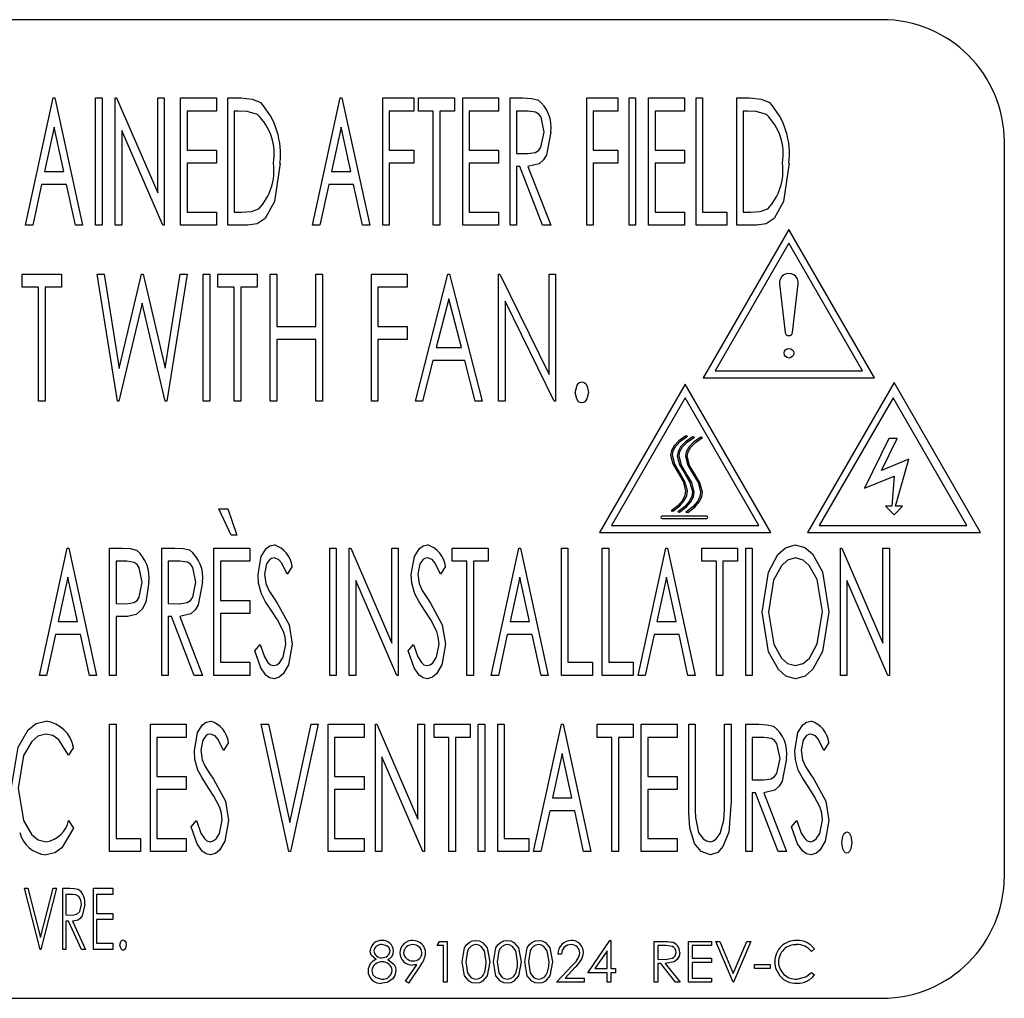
# Model space of a CAD drawing. Extents: x 7 to 118, y 3 to 79.
# Tile 33 of 37: x 58.43 to 59.44, y 31.54 to 32.54. Entities that reach past the tile are written whole.
import ezdxf

# ---------------------------------------------------------------- set-up
doc = ezdxf.new("R2010")
doc.units = 0
doc.layers.add('BODY', color=3, linetype='CONTINUOUS')

msp = doc.modelspace()

# ---------------------------------------------------------------- linework, layer by layer
at = {"layer": 'BODY', "linetype": 'CONTINUOUS'}
for p, q in [((59.3129, 32.54), (56.5629, 32.54)), ((58.4379, 32.33), (58.4662, 32.46)), ((58.4662, 32.46), (58.4679, 32.46)), ((58.4679, 32.46), (58.4962, 32.33)), ((58.5095, 32.46), (58.5162, 32.46)), ((58.5095, 32.33), (58.5095, 32.46)), ((58.5162, 32.46), (58.5162, 32.33)), ((58.5295, 32.46), (58.5309, 32.46)), ((58.5295, 32.33), (58.5295, 32.46)), ((58.5309, 32.46), (58.5729, 32.3629)), ((58.5729, 32.46), (58.5795, 32.46)), ((58.5729, 32.3629), (58.5729, 32.46)), ((58.5795, 32.46), (58.5795, 32.33)), ((58.5962, 32.46), (58.6329, 32.46)), ((58.5962, 32.33), (58.5962, 32.46)), ((58.6329, 32.46), (58.6329, 32.4466)), ((58.6445, 32.46), (58.6577, 32.46)), ((58.6445, 32.33), (58.6445, 32.46)), ((58.7312, 32.33), (58.7595, 32.46)), ((58.7595, 32.46), (58.7612, 32.46)), ((58.7612, 32.46), (58.7895, 32.33)), ((58.8029, 32.46), (58.8345, 32.46)), ((58.8029, 32.33), (58.8029, 32.46)), ((58.8345, 32.46), (58.8345, 32.4466)), ((58.8395, 32.46), (58.8762, 32.46)), ((58.8395, 32.4466), (58.8395, 32.46)), ((58.8762, 32.46), (58.8762, 32.4466)), ((58.8845, 32.46), (58.9212, 32.46)), ((58.8845, 32.33), (58.8845, 32.46)), ((58.9212, 32.46), (58.9212, 32.4466)), ((58.9329, 32.46), (58.9461, 32.46)), ((58.9329, 32.33), (58.9329, 32.46)), ((59.0112, 32.46), (59.0429, 32.46)), ((59.0112, 32.33), (59.0112, 32.46)), ((59.0429, 32.46), (59.0429, 32.4466)), ((59.0545, 32.46), (59.0612, 32.46)), ((59.0545, 32.33), (59.0545, 32.46)), ((59.0612, 32.46), (59.0612, 32.33)), ((59.0745, 32.46), (59.1112, 32.46)), ((59.0745, 32.33), (59.0745, 32.46)), ((59.1112, 32.46), (59.1112, 32.4466)), ((59.1229, 32.46), (59.1295, 32.46)), ((59.1229, 32.33), (59.1229, 32.46)), ((59.1295, 32.46), (59.1295, 32.3433)), ((59.1645, 32.46), (59.1777, 32.46)), ((59.1645, 32.33), (59.1645, 32.46)), ((58.6029, 32.4466), (58.6029, 32.4066)), ((58.6329, 32.4466), (58.6029, 32.4466)), ((58.6556, 32.4466), (58.6512, 32.4466)), ((58.6512, 32.4466), (58.6512, 32.3433)), ((58.8095, 32.4466), (58.8095, 32.4066)), ((58.8345, 32.4466), (58.8095, 32.4466)), ((58.8545, 32.4466), (58.8395, 32.4466)), ((58.8545, 32.33), (58.8545, 32.4466)), ((58.8612, 32.4466), (58.8612, 32.33)), ((58.8762, 32.4466), (58.8612, 32.4466)), ((58.8912, 32.4466), (58.8912, 32.4066)), ((58.9212, 32.4466), (58.8912, 32.4466)), ((58.9395, 32.4466), (58.9395, 32.4033)), ((58.9514, 32.4466), (58.9395, 32.4466)), ((59.0179, 32.4466), (59.0179, 32.4066)), ((59.0429, 32.4466), (59.0179, 32.4466)), ((59.0812, 32.4466), (59.0812, 32.4066)), ((59.1112, 32.4466), (59.0812, 32.4466)), ((59.1756, 32.4466), (59.1712, 32.4466)), ((59.1712, 32.4466), (59.1712, 32.3433)), ((58.467, 32.4303), (58.4571, 32.385)), ((58.4769, 32.385), (58.467, 32.4303)), ((58.5362, 32.4268), (58.5362, 32.33)), ((58.578, 32.33), (58.5362, 32.4268)), ((58.7604, 32.4303), (58.7505, 32.385)), ((58.7702, 32.385), (58.7604, 32.4303)), ((59.4379, 31.665), (59.4379, 32.415)), ((58.6029, 32.4066), (58.6329, 32.4066)), ((58.6329, 32.4066), (58.6329, 32.3933)), ((58.8095, 32.4066), (58.8345, 32.4066)), ((58.8345, 32.4066), (58.8345, 32.3933)), ((58.8912, 32.4066), (58.9212, 32.4066)), ((58.9212, 32.4066), (58.9212, 32.3933)), ((58.9395, 32.4033), (58.9511, 32.4031)), ((59.0179, 32.4066), (59.0429, 32.4066)), ((59.0429, 32.4066), (59.0429, 32.3933)), ((59.0812, 32.4066), (59.1112, 32.4066)), ((59.1112, 32.4066), (59.1112, 32.3933)), ((58.6029, 32.3933), (58.6029, 32.3433)), ((58.6329, 32.3933), (58.6029, 32.3933)), ((58.8095, 32.3933), (58.8095, 32.33)), ((58.8345, 32.3933), (58.8095, 32.3933)), ((58.8912, 32.3933), (58.8912, 32.3433)), ((58.9212, 32.3933), (58.8912, 32.3933)), ((59.0179, 32.3933), (59.0179, 32.33)), ((59.0429, 32.3933), (59.0179, 32.3933)), ((59.0812, 32.3933), (59.0812, 32.3433)), ((59.1112, 32.3933), (59.0812, 32.3933)), ((58.4571, 32.385), (58.4769, 32.385)), ((58.7505, 32.385), (58.7702, 32.385)), ((58.9395, 32.39), (58.9395, 32.33)), ((58.9428, 32.39), (58.9395, 32.39)), ((58.9661, 32.33), (58.9428, 32.39)), ((58.9512, 32.39), (58.9745, 32.33)), ((58.4542, 32.3716), (58.4452, 32.33)), ((58.4798, 32.3716), (58.4542, 32.3716)), ((58.4889, 32.33), (58.4798, 32.3716)), ((58.7476, 32.3716), (58.7385, 32.33)), ((58.7731, 32.3716), (58.7476, 32.3716)), ((58.7822, 32.33), (58.7731, 32.3716)), ((58.6029, 32.3433), (58.6329, 32.3433)), ((58.6329, 32.3433), (58.6329, 32.33)), ((58.6512, 32.3433), (58.6584, 32.3433)), ((58.8912, 32.3433), (58.9212, 32.3433)), ((58.9212, 32.3433), (58.9212, 32.33)), ((59.0812, 32.3433), (59.1112, 32.3433)), ((59.1112, 32.3433), (59.1112, 32.33)), ((59.1295, 32.3433), (59.1545, 32.3433)), ((59.1545, 32.3433), (59.1545, 32.33)), ((59.1712, 32.3433), (59.1784, 32.3433)), ((58.4452, 32.33), (58.4379, 32.33)), ((58.4962, 32.33), (58.4889, 32.33)), ((58.5162, 32.33), (58.5095, 32.33)), ((58.5362, 32.33), (58.5295, 32.33)), ((58.5795, 32.33), (58.578, 32.33)), ((58.6329, 32.33), (58.5962, 32.33)), ((58.6647, 32.33), (58.6445, 32.33)), ((58.7385, 32.33), (58.7312, 32.33)), ((58.7895, 32.33), (58.7822, 32.33)), ((58.8095, 32.33), (58.8029, 32.33)), ((58.8612, 32.33), (58.8545, 32.33)), ((58.9212, 32.33), (58.8845, 32.33)), ((58.9395, 32.33), (58.9329, 32.33)), ((58.9745, 32.33), (58.9661, 32.33)), ((59.0179, 32.33), (59.0112, 32.33)), ((59.0612, 32.33), (59.0545, 32.33)), ((59.1112, 32.33), (59.0745, 32.33)), ((59.1545, 32.33), (59.1229, 32.33)), ((59.2178, 32.3256), (59.1303, 32.1741)), ((59.1847, 32.33), (59.1645, 32.33)), ((59.3053, 32.1741), (59.2178, 32.3256)), ((59.2178, 32.3116), (59.1424, 32.1811)), ((59.2931, 32.1811), (59.2178, 32.3116)), ((58.4345, 32.28), (58.4745, 32.28)), ((58.4345, 32.2666), (58.4345, 32.28)), ((58.4745, 32.28), (58.4745, 32.2666)), ((58.5112, 32.28), (58.5181, 32.28)), ((58.5317, 32.15), (58.5112, 32.28)), ((58.5181, 32.28), (58.5337, 32.1837)), ((58.5337, 32.1837), (58.5563, 32.28)), ((58.5563, 32.28), (58.558, 32.28)), ((58.558, 32.28), (58.5804, 32.184)), ((58.5804, 32.184), (58.596, 32.28)), ((58.6029, 32.28), (58.5822, 32.15)), ((58.596, 32.28), (58.6029, 32.28)), ((58.6195, 32.28), (58.6262, 32.28)), ((58.6195, 32.15), (58.6195, 32.28)), ((58.6262, 32.28), (58.6262, 32.15)), ((58.6345, 32.28), (58.6745, 32.28)), ((58.6345, 32.2666), (58.6345, 32.28)), ((58.6745, 32.28), (58.6745, 32.2666)), ((58.6879, 32.28), (58.6945, 32.28)), ((58.6879, 32.15), (58.6879, 32.28)), ((58.6945, 32.28), (58.6945, 32.2266)), ((58.7345, 32.28), (58.7412, 32.28)), ((58.7345, 32.2266), (58.7345, 32.28)), ((58.7412, 32.28), (58.7412, 32.15)), ((58.7912, 32.28), (58.8279, 32.28)), ((58.7912, 32.15), (58.7912, 32.28)), ((58.8279, 32.28), (58.8279, 32.2666)), ((58.8362, 32.15), (58.8695, 32.28)), ((58.8695, 32.28), (58.8712, 32.28)), ((58.8712, 32.28), (58.9045, 32.15)), ((58.9212, 32.28), (58.9226, 32.28)), ((58.9212, 32.15), (58.9212, 32.28)), ((58.9226, 32.28), (58.9729, 32.1775)), ((58.9729, 32.28), (58.9795, 32.28)), ((58.9729, 32.1775), (58.9729, 32.28)), ((58.9795, 32.28), (58.9795, 32.15)), ((58.4512, 32.2666), (58.4345, 32.2666)), ((58.4512, 32.15), (58.4512, 32.2666)), ((58.4579, 32.2666), (58.4579, 32.15)), ((58.4745, 32.2666), (58.4579, 32.2666)), ((58.6512, 32.2666), (58.6345, 32.2666)), ((58.6512, 32.15), (58.6512, 32.2666)), ((58.6579, 32.2666), (58.6579, 32.15)), ((58.6745, 32.2666), (58.6579, 32.2666)), ((58.7979, 32.2666), (58.7979, 32.2266)), ((58.8279, 32.2666), (58.7979, 32.2666)), ((59.2082, 32.2699), (59.214, 32.2204)), ((59.2215, 32.2204), (59.2273, 32.2699)), ((58.557, 32.2504), (58.5333, 32.15)), ((58.5806, 32.15), (58.557, 32.2504)), ((58.8704, 32.2549), (58.8575, 32.205)), ((58.8832, 32.205), (58.8704, 32.2549)), ((58.9279, 32.2522), (58.9279, 32.15)), ((58.978, 32.15), (58.9279, 32.2522)), ((58.6945, 32.2266), (58.7345, 32.2266)), ((58.7979, 32.2266), (58.8279, 32.2266)), ((58.8279, 32.2266), (58.8279, 32.2133)), ((58.6945, 32.2133), (58.6945, 32.15)), ((58.7345, 32.2133), (58.6945, 32.2133)), ((58.7345, 32.15), (58.7345, 32.2133)), ((58.7979, 32.2133), (58.7979, 32.15)), ((58.8279, 32.2133), (58.7979, 32.2133)), ((58.8575, 32.205), (58.8832, 32.205)), ((58.8541, 32.1916), (58.8435, 32.15)), ((58.8866, 32.1916), (58.8541, 32.1916)), ((58.8973, 32.15), (58.8866, 32.1916)), ((59.1424, 32.1811), (59.2931, 32.1811)), ((59.1303, 32.1741), (59.3053, 32.1741)), ((59.1118, 32.1676), (59.0243, 32.016)), ((59.1993, 32.016), (59.1118, 32.1676)), ((59.3252, 32.1693), (59.2367, 32.016)), ((59.4137, 32.016), (59.3252, 32.1693)), ((58.4579, 32.15), (58.4512, 32.15)), ((58.5333, 32.15), (58.5317, 32.15)), ((58.5822, 32.15), (58.5806, 32.15)), ((58.6262, 32.15), (58.6195, 32.15)), ((58.6579, 32.15), (58.6512, 32.15)), ((58.6945, 32.15), (58.6879, 32.15)), ((58.7412, 32.15), (58.7345, 32.15)), ((58.7979, 32.15), (58.7912, 32.15)), ((58.8435, 32.15), (58.8362, 32.15)), ((58.9045, 32.15), (58.8973, 32.15)), ((58.9279, 32.15), (58.9212, 32.15)), ((58.9795, 32.15), (58.978, 32.15)), ((59.1118, 32.1536), (59.0364, 32.023)), ((59.1871, 32.023), (59.1118, 32.1536)), ((59.3242, 32.1536), (59.2488, 32.023)), ((59.3996, 32.023), (59.3242, 32.1536)), ((59.1143, 32.1144), (59.1125, 32.1146)), ((59.1212, 32.1134), (59.1194, 32.1136)), ((59.1296, 32.1131), (59.1278, 32.1134)), ((59.32, 32.112), (59.2951, 32.0612)), ((59.3125, 32.0794), (59.3285, 32.112)), ((59.3285, 32.112), (59.32, 32.112)), ((59.3402, 32.0908), (59.3125, 32.0794)), ((59.3267, 32.0429), (59.3402, 32.0908)), ((59.2951, 32.0612), (59.3252, 32.0736)), ((59.3252, 32.0736), (59.3228, 32.0429)), ((58.6479, 32.0133), (58.6354, 32.04)), ((58.6354, 32.04), (58.6445, 32.04)), ((58.6445, 32.04), (58.6537, 32.0133)), ((59.3228, 32.0429), (59.3164, 32.0429)), ((59.3164, 32.0429), (59.3252, 32.0341)), ((59.3252, 32.0341), (59.334, 32.0429)), ((59.334, 32.0429), (59.3267, 32.0429)), ((59.1338, 32.0327), (59.0883, 32.0327)), ((59.0883, 32.0302), (59.1338, 32.0302)), ((59.0974, 32.038), (59.0992, 32.0378)), ((59.1043, 32.037), (59.1061, 32.0368)), ((59.1126, 32.0367), (59.1145, 32.0365)), ((59.0364, 32.023), (59.1871, 32.023)), ((59.2488, 32.023), (59.3996, 32.023)), ((58.6537, 32.0133), (58.6479, 32.0133)), ((59.0243, 32.016), (59.1993, 32.016)), ((59.2367, 32.016), (59.4137, 32.016)), ((58.452, 31.87), (58.4804, 32)), ((58.4804, 32), (58.482, 32)), ((58.482, 32), (58.5104, 31.87)), ((58.5237, 32), (58.5365, 32)), ((58.5237, 31.87), (58.5237, 32)), ((58.577, 32), (58.5903, 32)), ((58.577, 31.87), (58.577, 32)), ((58.6304, 32), (58.667, 32)), ((58.6304, 31.87), (58.6304, 32)), ((58.667, 32), (58.667, 31.9866)), ((58.7487, 32), (58.7554, 32)), ((58.7487, 31.87), (58.7487, 32)), ((58.7554, 32), (58.7554, 31.87)), ((58.7687, 32), (58.7701, 32)), ((58.7687, 31.87), (58.7687, 32)), ((58.7701, 32), (58.812, 31.9029)), ((58.812, 32), (58.8187, 32)), ((58.812, 31.9029), (58.812, 32)), ((58.8187, 32), (58.8187, 31.87)), ((58.8737, 32), (58.9104, 32)), ((58.8737, 31.9866), (58.8737, 32)), ((58.9104, 32), (58.9104, 31.9866)), ((58.9137, 31.87), (58.942, 32)), ((58.942, 32), (58.9437, 32)), ((58.9437, 32), (58.972, 31.87)), ((58.9854, 32), (58.992, 32)), ((58.9854, 31.87), (58.9854, 32)), ((58.992, 32), (58.992, 31.8833)), ((59.027, 32), (59.0337, 32)), ((59.027, 31.87), (59.027, 32)), ((59.0337, 32), (59.0337, 31.8833)), ((59.0637, 31.87), (59.092, 32)), ((59.092, 32), (59.0937, 32)), ((59.0937, 32), (59.122, 31.87)), ((59.1287, 32), (59.1654, 32)), ((59.1287, 31.9866), (59.1287, 32)), ((59.1654, 32), (59.1654, 31.9866)), ((59.1737, 32), (59.1804, 32)), ((59.1737, 31.87), (59.1737, 32)), ((59.1804, 32), (59.1804, 31.87)), ((59.2704, 32), (59.2718, 32)), ((59.2704, 31.87), (59.2704, 32)), ((59.2718, 32), (59.3137, 31.9029)), ((59.3137, 32), (59.3204, 32)), ((59.3137, 31.9029), (59.3137, 32)), ((59.3204, 32), (59.3204, 31.87)), ((58.5304, 31.9866), (58.5304, 31.9433)), ((58.5415, 31.9866), (58.5304, 31.9866)), ((58.5837, 31.9866), (58.5837, 31.9433)), ((58.5955, 31.9866), (58.5837, 31.9866)), ((58.637, 31.9866), (58.637, 31.9466)), ((58.667, 31.9866), (58.637, 31.9866)), ((58.7104, 31.9813), (58.7051, 31.9733)), ((58.867, 31.9813), (58.8618, 31.9733)), ((58.8887, 31.9866), (58.8737, 31.9866)), ((58.8887, 31.87), (58.8887, 31.9866)), ((58.8954, 31.9866), (58.8954, 31.87)), ((58.9104, 31.9866), (58.8954, 31.9866)), ((59.1437, 31.9866), (59.1287, 31.9866)), ((59.1437, 31.87), (59.1437, 31.9866)), ((59.1504, 31.9866), (59.1504, 31.87)), ((59.1654, 31.9866), (59.1504, 31.9866)), ((58.4812, 31.9703), (58.4713, 31.925)), ((58.4911, 31.925), (58.4812, 31.9703)), ((58.9429, 31.9703), (58.933, 31.925)), ((58.9527, 31.925), (58.9429, 31.9703)), ((59.0929, 31.9703), (59.083, 31.925)), ((59.1027, 31.925), (59.0929, 31.9703)), ((58.7754, 31.9668), (58.7754, 31.87)), ((58.8172, 31.87), (58.7754, 31.9668)), ((59.277, 31.9668), (59.277, 31.87)), ((59.3189, 31.87), (59.277, 31.9668)), ((58.5304, 31.9433), (58.5411, 31.943)), ((58.5837, 31.9433), (58.5953, 31.9431)), ((58.637, 31.9466), (58.667, 31.9466)), ((58.667, 31.9466), (58.667, 31.9333)), ((58.5304, 31.93), (58.5304, 31.87)), ((58.5349, 31.93), (58.5304, 31.93)), ((58.5837, 31.93), (58.5837, 31.87)), ((58.5869, 31.93), (58.5837, 31.93)), ((58.6103, 31.87), (58.5869, 31.93)), ((58.5954, 31.93), (58.6187, 31.87)), ((58.637, 31.9333), (58.637, 31.8833)), ((58.667, 31.9333), (58.637, 31.9333)), ((58.4713, 31.925), (58.4911, 31.925)), ((58.933, 31.925), (58.9527, 31.925)), ((59.083, 31.925), (59.1027, 31.925)), ((58.4684, 31.9116), (58.4593, 31.87)), ((58.494, 31.9116), (58.4684, 31.9116)), ((58.5031, 31.87), (58.494, 31.9116)), ((58.9301, 31.9116), (58.921, 31.87)), ((58.9556, 31.9116), (58.9301, 31.9116)), ((58.9647, 31.87), (58.9556, 31.9116)), ((59.0801, 31.9116), (59.071, 31.87)), ((59.1056, 31.9116), (59.0801, 31.9116)), ((59.1147, 31.87), (59.1056, 31.9116)), ((58.672, 31.8951), (58.6775, 31.9016)), ((58.8287, 31.8951), (58.8342, 31.9016)), ((58.637, 31.8833), (58.667, 31.8833)), ((58.667, 31.8833), (58.667, 31.87)), ((58.992, 31.8833), (59.017, 31.8833)), ((59.017, 31.8833), (59.017, 31.87)), ((59.0337, 31.8833), (59.0587, 31.8833)), ((59.0587, 31.8833), (59.0587, 31.87)), ((58.4593, 31.87), (58.452, 31.87)), ((58.5104, 31.87), (58.5031, 31.87)), ((58.5304, 31.87), (58.5237, 31.87)), ((58.5837, 31.87), (58.577, 31.87)), ((58.6187, 31.87), (58.6103, 31.87)), ((58.667, 31.87), (58.6304, 31.87)), ((58.7554, 31.87), (58.7487, 31.87)), ((58.7754, 31.87), (58.7687, 31.87)), ((58.8187, 31.87), (58.8172, 31.87)), ((58.8954, 31.87), (58.8887, 31.87)), ((58.921, 31.87), (58.9137, 31.87)), ((58.972, 31.87), (58.9647, 31.87)), ((59.017, 31.87), (58.9854, 31.87)), ((59.0587, 31.87), (59.027, 31.87)), ((59.071, 31.87), (59.0637, 31.87)), ((59.122, 31.87), (59.1147, 31.87)), ((59.1504, 31.87), (59.1437, 31.87)), ((59.1804, 31.87), (59.1737, 31.87)), ((59.277, 31.87), (59.2704, 31.87)), ((59.3204, 31.87), (59.3189, 31.87)), ((58.5237, 31.82), (58.5304, 31.82)), ((58.5237, 31.69), (58.5237, 31.82)), ((58.5304, 31.82), (58.5304, 31.7033)), ((58.5654, 31.82), (58.602, 31.82)), ((58.5654, 31.69), (58.5654, 31.82)), ((58.602, 31.82), (58.602, 31.8066)), ((58.6787, 31.82), (58.686, 31.82)), ((58.707, 31.69), (58.6787, 31.82)), ((58.686, 31.82), (58.7078, 31.7196)), ((58.7078, 31.7196), (58.7297, 31.82)), ((58.737, 31.82), (58.7087, 31.69)), ((58.7297, 31.82), (58.737, 31.82)), ((58.747, 31.82), (58.7837, 31.82)), ((58.747, 31.69), (58.747, 31.82)), ((58.7837, 31.82), (58.7837, 31.8066)), ((58.7954, 31.82), (58.7968, 31.82)), ((58.7954, 31.69), (58.7954, 31.82)), ((58.7968, 31.82), (58.8387, 31.7229)), ((58.8387, 31.82), (58.8454, 31.82)), ((58.8387, 31.7229), (58.8387, 31.82)), ((58.8454, 31.82), (58.8454, 31.69)), ((58.8554, 31.82), (58.892, 31.82)), ((58.8554, 31.8066), (58.8554, 31.82)), ((58.892, 31.82), (58.892, 31.8066)), ((58.9004, 31.82), (58.907, 31.82)), ((58.9004, 31.69), (58.9004, 31.82)), ((58.907, 31.82), (58.907, 31.69)), ((58.9204, 31.82), (58.927, 31.82)), ((58.9204, 31.69), (58.9204, 31.82)), ((58.927, 31.82), (58.927, 31.7033)), ((58.957, 31.69), (58.9854, 31.82)), ((58.9854, 31.82), (58.987, 31.82)), ((58.987, 31.82), (59.0154, 31.69)), ((59.022, 31.82), (59.0587, 31.82)), ((59.022, 31.8066), (59.022, 31.82)), ((59.0587, 31.82), (59.0587, 31.8066)), ((59.067, 31.82), (59.1037, 31.82)), ((59.067, 31.69), (59.067, 31.82)), ((59.1037, 31.82), (59.1037, 31.8066)), ((59.1154, 31.82), (59.122, 31.82)), ((59.1154, 31.7415), (59.1154, 31.82)), ((59.122, 31.82), (59.122, 31.7421)), ((59.152, 31.82), (59.1587, 31.82)), ((59.152, 31.7421), (59.152, 31.82)), ((59.1587, 31.82), (59.1587, 31.7415)), ((59.1737, 31.82), (59.187, 31.82)), ((59.1737, 31.69), (59.1737, 31.82)), ((58.572, 31.8066), (58.572, 31.7666)), ((58.602, 31.8066), (58.572, 31.8066)), ((58.6454, 31.8013), (58.6401, 31.7933)), ((58.7537, 31.8066), (58.7537, 31.7666)), ((58.7837, 31.8066), (58.7537, 31.8066)), ((58.8704, 31.8066), (58.8554, 31.8066)), ((58.8704, 31.69), (58.8704, 31.8066)), ((58.877, 31.8066), (58.877, 31.69)), ((58.892, 31.8066), (58.877, 31.8066)), ((59.037, 31.8066), (59.022, 31.8066)), ((59.037, 31.69), (59.037, 31.8066)), ((59.0437, 31.8066), (59.0437, 31.69)), ((59.0587, 31.8066), (59.0437, 31.8066)), ((59.0737, 31.8066), (59.0737, 31.7666)), ((59.1037, 31.8066), (59.0737, 31.8066)), ((59.1804, 31.8066), (59.1804, 31.7633)), ((59.1922, 31.8066), (59.1804, 31.8066)), ((59.2587, 31.8013), (59.2534, 31.7933)), ((58.487, 31.7961), (58.4819, 31.7883)), ((58.9862, 31.7903), (58.9763, 31.745)), ((58.9961, 31.745), (58.9862, 31.7903)), ((58.802, 31.7868), (58.802, 31.69)), ((58.8439, 31.69), (58.802, 31.7868)), ((58.572, 31.7666), (58.602, 31.7666)), ((58.602, 31.7666), (58.602, 31.7533)), ((58.7537, 31.7666), (58.7837, 31.7666)), ((58.7837, 31.7666), (58.7837, 31.7533)), ((59.0737, 31.7666), (59.1037, 31.7666)), ((59.1037, 31.7666), (59.1037, 31.7533)), ((59.1804, 31.7633), (59.1919, 31.7631)), ((58.572, 31.7533), (58.572, 31.7033)), ((58.602, 31.7533), (58.572, 31.7533)), ((58.7537, 31.7533), (58.7537, 31.7033)), ((58.7837, 31.7533), (58.7537, 31.7533)), ((59.0737, 31.7533), (59.0737, 31.7033)), ((59.1037, 31.7533), (59.0737, 31.7533)), ((59.1804, 31.75), (59.1804, 31.69)), ((59.1836, 31.75), (59.1804, 31.75)), ((59.2069, 31.69), (59.1836, 31.75)), ((59.1921, 31.75), (59.2154, 31.69)), ((58.9763, 31.745), (58.9961, 31.745)), ((58.9734, 31.7316), (58.9643, 31.69)), ((58.999, 31.7316), (58.9734, 31.7316)), ((59.0081, 31.69), (58.999, 31.7316)), ((58.4819, 31.7216), (58.487, 31.7139)), ((58.607, 31.7151), (58.6125, 31.7216)), ((59.2204, 31.7151), (59.2259, 31.7216)), ((58.5304, 31.7033), (58.5554, 31.7033)), ((58.5554, 31.7033), (58.5554, 31.69)), ((58.572, 31.7033), (58.602, 31.7033)), ((58.602, 31.7033), (58.602, 31.69)), ((58.7537, 31.7033), (58.7837, 31.7033)), ((58.7837, 31.7033), (58.7837, 31.69)), ((58.927, 31.7033), (58.952, 31.7033)), ((58.952, 31.7033), (58.952, 31.69)), ((59.0737, 31.7033), (59.1037, 31.7033)), ((59.1037, 31.7033), (59.1037, 31.69)), ((58.5554, 31.69), (58.5237, 31.69)), ((58.602, 31.69), (58.5654, 31.69)), ((58.7087, 31.69), (58.707, 31.69)), ((58.7837, 31.69), (58.747, 31.69)), ((58.802, 31.69), (58.7954, 31.69)), ((58.8454, 31.69), (58.8439, 31.69)), ((58.877, 31.69), (58.8704, 31.69)), ((58.907, 31.69), (58.9004, 31.69)), ((58.952, 31.69), (58.9204, 31.69)), ((58.9643, 31.69), (58.957, 31.69)), ((59.0154, 31.69), (59.0081, 31.69)), ((59.0437, 31.69), (59.037, 31.69)), ((59.1037, 31.69), (59.067, 31.69)), ((59.1804, 31.69), (59.1737, 31.69)), ((59.2154, 31.69), (59.2069, 31.69)), ((58.4367, 31.6525), (58.4402, 31.6525)), ((58.4527, 31.59), (58.4367, 31.6525)), ((58.4402, 31.6525), (58.4531, 31.602)), ((58.4531, 31.602), (58.466, 31.6525)), ((58.4695, 31.6525), (58.4535, 31.59)), ((58.466, 31.6525), (58.4695, 31.6525)), ((58.4759, 31.6525), (58.4831, 31.6525)), ((58.4759, 31.59), (58.4759, 31.6525)), ((58.5072, 31.6525), (58.5272, 31.6525)), ((58.5072, 31.59), (58.5072, 31.6525)), ((58.5272, 31.6525), (58.5272, 31.6461)), ((58.4791, 31.6461), (58.4791, 31.6252)), ((58.4858, 31.6461), (58.4791, 31.6461)), ((58.5104, 31.6461), (58.5104, 31.6268)), ((58.5272, 31.6461), (58.5104, 31.6461)), ((58.5104, 31.6268), (58.5272, 31.6268)), ((58.5272, 31.6268), (58.5272, 31.6204)), ((58.4791, 31.6252), (58.4857, 31.6251)), ((58.4791, 31.6188), (58.4791, 31.59)), ((58.4817, 31.6188), (58.4791, 31.6188)), ((58.4951, 31.59), (58.4817, 31.6188)), ((58.4858, 31.6188), (58.4992, 31.59)), ((58.5104, 31.6204), (58.5104, 31.5964)), ((58.5272, 31.6204), (58.5104, 31.6204)), ((58.8584, 31.5938), (58.8608, 31.598)), ((58.8608, 31.598), (58.8685, 31.598)), ((58.8685, 31.598), (58.8685, 31.5564)), ((59.0122, 31.566), (59.0349, 31.5991)), ((59.0349, 31.5991), (59.0357, 31.5991)), ((59.0357, 31.5991), (59.0357, 31.5703)), ((59.08, 31.598), (59.0884, 31.598)), ((59.08, 31.5564), (59.08, 31.598)), ((59.1153, 31.598), (59.1388, 31.598)), ((59.1153, 31.5564), (59.1153, 31.598)), ((59.1388, 31.598), (59.1388, 31.5938)), ((59.1431, 31.598), (59.1471, 31.598)), ((59.1607, 31.5564), (59.1431, 31.598)), ((59.1471, 31.598), (59.161, 31.5652)), ((59.161, 31.5652), (59.1749, 31.598)), ((59.1789, 31.598), (59.1612, 31.5564)), ((59.1749, 31.598), (59.1789, 31.598)), ((58.4535, 31.59), (58.4527, 31.59)), ((58.4791, 31.59), (58.4759, 31.59)), ((58.4992, 31.59), (58.4951, 31.59)), ((58.5272, 31.59), (58.5072, 31.59)), ((58.5104, 31.5964), (58.5272, 31.5964)), ((58.5272, 31.5964), (58.5272, 31.59)), ((58.8648, 31.5938), (58.8584, 31.5938)), ((58.8648, 31.5564), (58.8648, 31.5938)), ((59.032, 31.5884), (59.0195, 31.5703)), ((59.032, 31.5703), (59.032, 31.5884)), ((59.0838, 31.5938), (59.0838, 31.5799)), ((59.0916, 31.5938), (59.0838, 31.5938)), ((59.119, 31.5938), (59.119, 31.581)), ((59.1388, 31.5938), (59.119, 31.5938)), ((59.244, 31.5904), (59.2408, 31.5879)), ((58.9855, 31.5852), (58.9818, 31.5852)), ((59.0838, 31.5799), (59.0914, 31.5798)), ((59.119, 31.581), (59.1388, 31.581)), ((59.119, 31.5767), (59.119, 31.5607)), ((59.1388, 31.5767), (59.119, 31.5767)), ((59.1388, 31.581), (59.1388, 31.5767)), ((58.826, 31.5574), (58.8376, 31.5743)), ((58.8418, 31.5741), (58.829, 31.5553)), ((58.9802, 31.5564), (58.9963, 31.5736)), ((58.9995, 31.5718), (58.9891, 31.5607)), ((59.0195, 31.5703), (59.032, 31.5703)), ((59.0357, 31.5703), (59.0405, 31.5703)), ((59.0405, 31.5703), (59.0405, 31.566)), ((59.0838, 31.5756), (59.0838, 31.5564)), ((59.0868, 31.5756), (59.0838, 31.5756)), ((59.1021, 31.5564), (59.0868, 31.5756)), ((59.0914, 31.5756), (59.1068, 31.5564)), ((59.1826, 31.5745), (59.1986, 31.5745)), ((59.1826, 31.5703), (59.1826, 31.5745)), ((59.1986, 31.5703), (59.1826, 31.5703)), ((59.1986, 31.5745), (59.1986, 31.5703)), ((59.2408, 31.5665), (59.244, 31.564)), ((58.829, 31.5553), (58.826, 31.5574)), ((58.8685, 31.5564), (58.8648, 31.5564)), ((59.0085, 31.5564), (58.9802, 31.5564)), ((58.9891, 31.5607), (59.0085, 31.5607)), ((59.0085, 31.5607), (59.0085, 31.5564)), ((59.032, 31.566), (59.0122, 31.566)), ((59.032, 31.5564), (59.032, 31.566)), ((59.0357, 31.5564), (59.032, 31.5564)), ((59.0357, 31.566), (59.0357, 31.5564)), ((59.0405, 31.566), (59.0357, 31.566)), ((59.0838, 31.5564), (59.08, 31.5564)), ((59.1068, 31.5564), (59.1021, 31.5564)), ((59.1388, 31.5564), (59.1153, 31.5564)), ((59.119, 31.5607), (59.1388, 31.5607)), ((59.1388, 31.5607), (59.1388, 31.5564)), ((59.1612, 31.5564), (59.1607, 31.5564)), ((56.5629, 31.54), (59.3129, 31.54))]:
    msp.add_line(p, q, dxfattribs=at)
at = {"layer": 'BODY', "linetype": 'CONTINUOUS', "flags": 128}
for points in [[(58.6577, 32.46), (58.6696, 32.4589), (58.6783, 32.4553)], [(58.9461, 32.46), (58.9547, 32.4596), (58.9612, 32.4582)], [(59.1777, 32.46), (59.1896, 32.4589), (59.1983, 32.4553)], [(58.6748, 32.443), (58.6642, 32.4462), (58.6556, 32.4466)], [(58.9679, 32.4252), (58.9646, 32.4403), (58.9623, 32.4435), (58.959, 32.4456), (58.9514, 32.4466)], [(59.1948, 32.443), (59.1842, 32.4462), (59.1756, 32.4466)], [(58.9511, 32.4031), (58.9589, 32.4044), (58.9622, 32.4066), (58.9645, 32.4098), (58.9679, 32.4252)], [(58.9745, 32.4252), (58.9702, 32.4019), (58.9671, 32.3968), (58.9627, 32.3928), (58.9512, 32.39)], [(58.6979, 32.3933), (58.6923, 32.3541), (58.6828, 32.3368), (58.6745, 32.3315), (58.6647, 32.33)], [(59.2179, 32.3933), (59.2123, 32.3541), (59.2028, 32.3368), (59.1945, 32.3315), (59.1847, 32.33)], [(58.6584, 32.3433), (58.6686, 32.344), (58.6762, 32.3466)], [(59.1784, 32.3433), (59.1886, 32.344), (59.1962, 32.3466)], [(58.9995, 32.1591), (59.0014, 32.1666), (59.0033, 32.169), (59.0062, 32.17)], [(59.0062, 32.17), (59.0087, 32.1692), (59.0105, 32.1674), (59.0118, 32.1652), (59.0129, 32.1591)], [(59.0062, 32.1483), (59.0045, 32.1487), (59.003, 32.1496), (59.001, 32.1524), (58.9995, 32.1591)], [(59.0129, 32.1591), (59.0114, 32.1524), (59.0094, 32.1496), (59.0079, 32.1487), (59.0062, 32.1483)], [(59.1125, 32.1146), (59.1052, 32.1095), (59.1004, 32.1045), (59.0977, 32.0997), (59.0969, 32.0951), (59.0992, 32.086), (59.1045, 32.0771), (59.1098, 32.0681), (59.1123, 32.0587), (59.1116, 32.0538), (59.1091, 32.0488), (59.1045, 32.0435), (59.0974, 32.038)], [(59.0992, 32.0378), (59.1063, 32.0433), (59.1109, 32.0486), (59.1134, 32.0536), (59.1141, 32.0585), (59.1116, 32.0679), (59.1063, 32.0769), (59.1011, 32.0858), (59.0987, 32.0949), (59.0996, 32.0995), (59.1022, 32.1043), (59.107, 32.1093), (59.1143, 32.1144)], [(59.1194, 32.1136), (59.1121, 32.1085), (59.1072, 32.1036), (59.1046, 32.0988), (59.1038, 32.0941), (59.1061, 32.0851), (59.1114, 32.0762), (59.1167, 32.0671), (59.1192, 32.0578), (59.1185, 32.0529), (59.116, 32.0478), (59.1114, 32.0425), (59.1043, 32.037)], [(59.1061, 32.0368), (59.1132, 32.0423), (59.1178, 32.0476), (59.1203, 32.0527), (59.121, 32.0575), (59.1185, 32.0669), (59.1132, 32.0759), (59.1079, 32.0849), (59.1056, 32.0939), (59.1064, 32.0986), (59.1091, 32.1034), (59.1139, 32.1083), (59.1212, 32.1134)], [(59.1278, 32.1134), (59.1204, 32.1082), (59.1156, 32.1033), (59.113, 32.0985), (59.1122, 32.0939), (59.1145, 32.0848), (59.1198, 32.0759), (59.1251, 32.0669), (59.1276, 32.0575), (59.1269, 32.0526), (59.1244, 32.0475), (59.1198, 32.0423), (59.1126, 32.0367)], [(59.1145, 32.0365), (59.1216, 32.042), (59.1262, 32.0473), (59.1287, 32.0524), (59.1294, 32.0573), (59.1269, 32.0666), (59.1216, 32.0757), (59.1163, 32.0846), (59.114, 32.0936), (59.1148, 32.0983), (59.1175, 32.1031), (59.1223, 32.108), (59.1296, 32.1131)], [(58.5365, 32), (58.5449, 31.9996), (58.5512, 31.998)], [(58.5903, 32), (58.5988, 31.9996), (58.6053, 31.9982)], [(58.6754, 31.973), (58.6787, 31.9915), (58.6838, 31.9995), (58.6876, 32.0023), (58.6922, 32.0033)], [(58.832, 31.973), (58.8353, 31.9915), (58.8404, 31.9995), (58.8443, 32.0023), (58.8489, 32.0033)], [(59.1904, 31.9344), (59.1968, 31.9753), (59.2066, 31.9935), (59.2143, 32.0004), (59.2241, 32.0033)], [(59.2241, 32.0033), (59.2341, 32.0007), (59.242, 31.9941), (59.2521, 31.9759), (59.2587, 31.935)], [(58.6919, 31.99), (58.6893, 31.9895), (58.6871, 31.9881), (58.6841, 31.9838), (58.682, 31.9735)], [(58.7051, 31.9733), (58.6997, 31.9846), (58.6965, 31.9883), (58.6919, 31.99)], [(58.8486, 31.99), (58.846, 31.9895), (58.8438, 31.9881), (58.8407, 31.9838), (58.8387, 31.9735)], [(58.8618, 31.9733), (58.8564, 31.9846), (58.8532, 31.9883), (58.8486, 31.99)], [(59.2244, 31.99), (59.2165, 31.9876), (59.2103, 31.982), (59.2022, 31.9674), (59.197, 31.9345)], [(59.252, 31.9351), (59.2467, 31.9678), (59.2385, 31.9822), (59.2323, 31.9877), (59.2244, 31.99)], [(58.557, 31.9651), (58.5541, 31.9799), (58.5521, 31.9831), (58.549, 31.9854), (58.5415, 31.9866)], [(58.612, 31.9652), (58.6087, 31.9803), (58.6065, 31.9835), (58.6032, 31.9856), (58.5955, 31.9866)], [(58.679, 31.9532), (58.676, 31.9641), (58.6754, 31.973)], [(58.682, 31.9735), (58.6834, 31.9638), (58.6863, 31.9567)], [(58.8356, 31.9532), (58.8327, 31.9641), (58.832, 31.973)], [(58.8387, 31.9735), (58.84, 31.9638), (58.843, 31.9567)], [(58.5411, 31.943), (58.5487, 31.9443), (58.5519, 31.9466), (58.554, 31.9499), (58.557, 31.9651)], [(58.5637, 31.9651), (58.5607, 31.9447), (58.5571, 31.9375), (58.551, 31.9321)], [(58.5953, 31.9431), (58.6031, 31.9444), (58.6064, 31.9466), (58.6087, 31.9498), (58.612, 31.9652)], [(58.6187, 31.9652), (58.6143, 31.9419), (58.6112, 31.9368), (58.6068, 31.9328), (58.5954, 31.93)], [(58.6896, 31.9355), (58.6832, 31.9452), (58.679, 31.9532)], [(58.6863, 31.9567), (58.6911, 31.9494), (58.695, 31.9438)], [(58.8463, 31.9355), (58.8399, 31.9452), (58.8356, 31.9532)], [(58.843, 31.9567), (58.8478, 31.9494), (58.8517, 31.9438)], [(58.695, 31.9438), (58.7071, 31.9215), (58.7104, 31.9018)], [(58.8517, 31.9438), (58.8637, 31.9215), (58.867, 31.9018)], [(58.551, 31.9321), (58.5421, 31.9302), (58.5349, 31.93)], [(58.7014, 31.9148), (58.6954, 31.9267), (58.6896, 31.9355)], [(58.858, 31.9148), (58.8521, 31.9267), (58.8463, 31.9355)], [(59.2246, 31.8666), (59.2148, 31.8693), (59.207, 31.8759), (59.197, 31.8939), (59.1904, 31.9344)], [(59.197, 31.9345), (59.2023, 31.902), (59.2103, 31.8875), (59.2165, 31.8821), (59.2244, 31.88)], [(59.2244, 31.88), (59.2324, 31.8822), (59.2387, 31.8876), (59.2468, 31.9021), (59.252, 31.9351)], [(59.2587, 31.935), (59.2521, 31.8943), (59.2423, 31.8762), (59.2345, 31.8693), (59.2246, 31.8666)], [(58.7037, 31.902), (58.703, 31.9093), (58.7014, 31.9148)], [(58.8604, 31.902), (58.8596, 31.9093), (58.858, 31.9148)], [(58.6775, 31.9016), (58.682, 31.8889), (58.6856, 31.8832), (58.6881, 31.8809), (58.6914, 31.88)], [(58.6914, 31.88), (58.6947, 31.8808), (58.6975, 31.8828), (58.7012, 31.8885), (58.7037, 31.902)], [(58.7104, 31.9018), (58.7066, 31.8807), (58.7012, 31.8714), (58.697, 31.868), (58.6918, 31.8666)], [(58.8342, 31.9016), (58.8387, 31.8889), (58.8423, 31.8832), (58.8448, 31.8809), (58.848, 31.88)], [(58.848, 31.88), (58.8513, 31.8808), (58.8541, 31.8828), (58.8579, 31.8885), (58.8604, 31.902)], [(58.867, 31.9018), (58.8633, 31.8807), (58.8578, 31.8714), (58.8537, 31.868), (58.8485, 31.8666)], [(58.6918, 31.8666), (58.6873, 31.8676), (58.6835, 31.8702), (58.6782, 31.8777), (58.672, 31.8951)], [(58.8485, 31.8666), (58.844, 31.8676), (58.8402, 31.8702), (58.8349, 31.8777), (58.8287, 31.8951)], [(58.4237, 31.7557), (58.4304, 31.7965), (58.4407, 31.8144), (58.4487, 31.8209), (58.4587, 31.8233)], [(58.6104, 31.793), (58.6137, 31.8115), (58.6188, 31.8195), (58.6226, 31.8223), (58.6272, 31.8233)], [(59.187, 31.82), (59.1955, 31.8196), (59.202, 31.8182)], [(59.2237, 31.793), (59.227, 31.8115), (59.2321, 31.8195), (59.2359, 31.8223), (59.2405, 31.8233)], [(58.4587, 31.81), (58.4506, 31.8078), (58.4442, 31.8025), (58.4357, 31.788), (58.4304, 31.7548)], [(58.4819, 31.7883), (58.472, 31.8042), (58.4659, 31.8084), (58.4587, 31.81)], [(58.6269, 31.81), (58.6243, 31.8095), (58.6221, 31.8081), (58.6191, 31.8038), (58.617, 31.7935)], [(58.6401, 31.7933), (58.6347, 31.8046), (58.6315, 31.8083), (58.6269, 31.81)], [(59.2403, 31.81), (59.2377, 31.8095), (59.2354, 31.8081), (59.2324, 31.8038), (59.2304, 31.7935)], [(59.2534, 31.7933), (59.248, 31.8046), (59.2448, 31.8083), (59.2403, 31.81)], [(59.2087, 31.7852), (59.2054, 31.8003), (59.2031, 31.8035), (59.1999, 31.8056), (59.1922, 31.8066)], [(58.614, 31.7732), (58.611, 31.7841), (58.6104, 31.793)], [(58.617, 31.7935), (58.6184, 31.7838), (58.6213, 31.7767)], [(59.2273, 31.7732), (59.2244, 31.7841), (59.2237, 31.793)], [(59.2304, 31.7935), (59.2317, 31.7838), (59.2346, 31.7767)], [(59.1919, 31.7631), (59.1998, 31.7644), (59.203, 31.7666), (59.2054, 31.7698), (59.2087, 31.7852)], [(59.2154, 31.7852), (59.211, 31.7619), (59.2079, 31.7568), (59.2035, 31.7528), (59.1921, 31.75)], [(58.6246, 31.7555), (58.6182, 31.7652), (58.614, 31.7732)], [(58.6213, 31.7767), (58.6261, 31.7694), (58.63, 31.7638)], [(59.238, 31.7555), (59.2316, 31.7652), (59.2273, 31.7732)], [(59.2346, 31.7767), (59.2394, 31.7694), (59.2434, 31.7638)], [(58.63, 31.7638), (58.6421, 31.7415), (58.6454, 31.7218)], [(59.2434, 31.7638), (59.2554, 31.7415), (59.2587, 31.7218)], [(58.4304, 31.7548), (58.4358, 31.7216), (58.4443, 31.7071), (58.4509, 31.7019), (58.4591, 31.7)], [(58.6364, 31.7348), (58.6304, 31.7467), (58.6246, 31.7555)], [(59.2497, 31.7348), (59.2437, 31.7467), (59.238, 31.7555)], [(59.1166, 31.7141), (59.1155, 31.7294), (59.1154, 31.7415)], [(59.122, 31.7421), (59.1221, 31.7324), (59.1223, 31.7248)], [(59.1587, 31.7415), (59.1563, 31.7098), (59.1504, 31.695), (59.1452, 31.6891), (59.1377, 31.6866)], [(59.1514, 31.7219), (59.1519, 31.7332), (59.152, 31.7421)], [(58.6387, 31.722), (58.638, 31.7293), (58.6364, 31.7348)], [(59.252, 31.722), (59.2513, 31.7293), (59.2497, 31.7348)], [(58.6125, 31.7216), (58.617, 31.7089), (58.6206, 31.7032), (58.6231, 31.7009), (58.6264, 31.7)], [(58.6264, 31.7), (58.6297, 31.7008), (58.6325, 31.7028), (58.6362, 31.7085), (58.6387, 31.722)], [(58.6454, 31.7218), (58.6416, 31.7007), (58.6362, 31.6914), (58.632, 31.688), (58.6268, 31.6866)], [(59.1223, 31.7248), (59.1256, 31.7094), (59.1303, 31.7031), (59.1335, 31.7009), (59.1373, 31.7)], [(59.1373, 31.7), (59.1407, 31.7008), (59.1436, 31.7028), (59.1477, 31.7084), (59.1514, 31.7219)], [(59.2259, 31.7216), (59.2304, 31.7089), (59.2339, 31.7032), (59.2365, 31.7009), (59.2397, 31.7)], [(59.2397, 31.7), (59.243, 31.7008), (59.2458, 31.7028), (59.2495, 31.7085), (59.252, 31.722)], [(59.2587, 31.7218), (59.2549, 31.7007), (59.2495, 31.6914), (59.2453, 31.688), (59.2401, 31.6866)], [(58.487, 31.7139), (58.4751, 31.6939), (58.4677, 31.6886), (58.4587, 31.6866)], [(58.6268, 31.6866), (58.6223, 31.6876), (58.6185, 31.6902), (58.6132, 31.6977), (58.607, 31.7151)], [(59.1377, 31.6866), (59.128, 31.6901), (59.1215, 31.6983), (59.1166, 31.7141)], [(59.2401, 31.6866), (59.2357, 31.6876), (59.2319, 31.6902), (59.2266, 31.6977), (59.2204, 31.7151)], [(59.272, 31.6991), (59.273, 31.7055), (59.2744, 31.7084), (59.2755, 31.7095), (59.277, 31.71)], [(59.277, 31.71), (59.2786, 31.7095), (59.2797, 31.7084), (59.2811, 31.7055), (59.282, 31.6991)], [(59.277, 31.6883), (59.2755, 31.6888), (59.2744, 31.6899), (59.273, 31.6928), (59.272, 31.6991)], [(59.282, 31.6991), (59.2811, 31.6928), (59.2797, 31.6899), (59.2785, 31.6888), (59.277, 31.6883)], [(58.4831, 31.6525), (58.4876, 31.6523), (58.4912, 31.6516)], [(58.4952, 31.6358), (58.4945, 31.6402), (58.4924, 31.6441), (58.4893, 31.6458), (58.4858, 31.6461)], [(58.4857, 31.6251), (58.4902, 31.6258), (58.4935, 31.6288), (58.4952, 31.6358)], [(58.4984, 31.6358), (58.4958, 31.6242), (58.494, 31.6218), (58.4916, 31.62), (58.4858, 31.6188)], [(58.5344, 31.5944), (58.5353, 31.598), (58.5362, 31.5991), (58.5376, 31.5996)], [(58.5376, 31.5996), (58.5388, 31.5992), (58.5397, 31.5984), (58.5403, 31.5973), (58.5408, 31.5944)], [(58.884, 31.5772), (58.8864, 31.5915), (58.8884, 31.5945), (58.8911, 31.597), (58.8943, 31.5986), (58.8979, 31.5991)], [(58.8979, 31.5991), (58.9016, 31.5986), (58.9049, 31.597), (58.9096, 31.5915), (58.9123, 31.5772)], [(58.916, 31.5772), (58.9185, 31.5915), (58.9204, 31.5945), (58.9231, 31.597), (58.9264, 31.5986), (58.93, 31.5991)], [(58.93, 31.5991), (58.9336, 31.5986), (58.9369, 31.597), (58.9417, 31.5915), (58.9444, 31.5772)], [(58.9481, 31.5772), (58.9505, 31.5915), (58.9525, 31.5945), (58.9552, 31.597), (58.9584, 31.5986), (58.962, 31.5991)], [(58.962, 31.5991), (58.9657, 31.5986), (58.969, 31.597), (58.9737, 31.5915), (58.9764, 31.5772)], [(59.0884, 31.598), (59.0937, 31.5979), (59.0978, 31.5975)], [(58.5376, 31.5892), (58.5368, 31.5893), (58.5361, 31.5898), (58.5351, 31.5911), (58.5344, 31.5944)], [(58.5408, 31.5944), (58.5401, 31.5911), (58.5391, 31.5898), (58.5384, 31.5893), (58.5376, 31.5892)], [(58.7961, 31.5796), (58.7913, 31.5837), (58.7903, 31.586), (58.79, 31.5884)], [(58.8103, 31.5884), (58.8093, 31.5915), (58.8069, 31.5937), (58.802, 31.5948)], [(58.8981, 31.5948), (58.8952, 31.5944), (58.8927, 31.593), (58.8907, 31.591), (58.8893, 31.5885), (58.8877, 31.5772)], [(58.9086, 31.5772), (58.9067, 31.5884), (58.9034, 31.593), (58.9009, 31.5943), (58.8981, 31.5948)], [(58.9301, 31.5948), (58.9273, 31.5944), (58.9248, 31.593), (58.9228, 31.591), (58.9214, 31.5885), (58.9198, 31.5772)], [(58.9406, 31.5772), (58.9388, 31.5884), (58.9354, 31.593), (58.9329, 31.5943), (58.9301, 31.5948)], [(58.9622, 31.5948), (58.9593, 31.5944), (58.9568, 31.593), (58.9548, 31.591), (58.9534, 31.5885), (58.9518, 31.5772)], [(58.9727, 31.5772), (58.9708, 31.5884), (58.9675, 31.593), (58.965, 31.5943), (58.9622, 31.5948)], [(59.1062, 31.5869), (59.1056, 31.583), (59.1036, 31.5796), (59.1005, 31.5773), (59.0914, 31.5756)], [(59.0914, 31.5798), (59.0987, 31.5809), (59.1003, 31.5819), (59.1015, 31.5834), (59.1025, 31.5869)], [(59.1025, 31.5869), (59.1022, 31.5887), (59.1015, 31.5904), (59.1003, 31.5918), (59.0988, 31.5928), (59.0916, 31.5938)], [(58.8081, 31.5796), (58.8144, 31.5745), (58.8157, 31.5717), (58.8162, 31.5685)], [(58.8979, 31.5553), (58.8943, 31.5558), (58.8911, 31.5574), (58.8864, 31.5629), (58.884, 31.5772)], [(58.8877, 31.5772), (58.8893, 31.566), (58.8927, 31.5614), (58.8952, 31.5601), (58.8981, 31.5596)], [(58.9123, 31.5772), (58.9096, 31.5629), (58.9049, 31.5574), (58.9016, 31.5558), (58.8979, 31.5553)], [(58.907, 31.5667), (58.9083, 31.5725), (58.9086, 31.5772)], [(58.93, 31.5553), (58.9264, 31.5558), (58.9231, 31.5574), (58.9185, 31.5629), (58.916, 31.5772)], [(58.9198, 31.5772), (58.9214, 31.566), (58.9248, 31.5614), (58.9273, 31.5601), (58.9301, 31.5596)], [(58.9444, 31.5772), (58.9417, 31.5629), (58.9369, 31.5574), (58.9336, 31.5558), (58.93, 31.5553)], [(58.939, 31.5667), (58.9404, 31.5725), (58.9406, 31.5772)], [(58.962, 31.5553), (58.9584, 31.5558), (58.9552, 31.5574), (58.9505, 31.5629), (58.9481, 31.5772)], [(58.9518, 31.5772), (58.9534, 31.566), (58.9568, 31.5614), (58.9593, 31.5601), (58.9622, 31.5596)], [(58.9764, 31.5772), (58.9737, 31.5629), (58.969, 31.5574), (58.9657, 31.5558), (58.962, 31.5553)], [(58.9711, 31.5667), (58.9724, 31.5725), (58.9727, 31.5772)], [(59.2087, 31.5626), (59.2044, 31.5705), (59.2034, 31.5775)], [(58.7916, 31.568), (58.7927, 31.5641), (58.7957, 31.5611), (58.802, 31.5596)], [(58.8162, 31.5685), (58.8152, 31.5634), (58.813, 31.5599)], [(58.8376, 31.5743), (58.8351, 31.5741), (58.8332, 31.574)], [(59.2259, 31.5596), (59.235, 31.5618), (59.2408, 31.5665)], [(58.813, 31.5599), (58.8073, 31.5561), (58.8019, 31.5553)]]:
    msp.add_lwpolyline(points, dxfattribs=at)
at = {"layer": 'BODY', "linetype": 'CONTINUOUS'}
msp.add_circle((59.2178, 32.1992), 0.00493, dxfattribs=at)
for centre, radius, start, end in [((59.3129, 32.415), 0.125, 0, 90), ((58.6201, 32.4028), 0.0783, 353.0369, 42.0465), ((58.9397, 32.4303), 0.0352, 351.6929, 52.3925), ((59.1401, 32.4028), 0.0783, 353.0369, 42.0465), ((58.6362, 32.4027), 0.0558, 350.3642, 46.271), ((59.1562, 32.4027), 0.0558, 350.3642, 46.271), ((58.634, 32.3859), 0.0577, 317.0281, 7.3899), ((59.154, 32.3859), 0.0577, 317.0281, 7.3899), ((59.2178, 32.271), 0.00965, 353.3018, 186.6982), ((59.2178, 32.2209), 0.0038, 186.6982, 353.3018), ((59.0883, 32.0314), 0.00126, 90, 270), ((59.1338, 32.0314), 0.00126, 270, 90), ((58.6838, 31.9779), 0.0267, 7.2843, 71.8315), ((58.8405, 31.9779), 0.0267, 7.2843, 71.8315), ((58.5278, 31.9703), 0.0363, 351.7188, 49.7108), ((58.5838, 31.9703), 0.0352, 351.6929, 52.3925), ((58.454, 31.7901), 0.0335, 10.3594, 82.0577), ((58.6188, 31.7979), 0.0267, 7.2843, 71.8315), ((59.1805, 31.7903), 0.0352, 351.6929, 52.3925), ((59.2322, 31.7979), 0.0267, 7.2843, 71.8315), ((58.4545, 31.7277), 0.0281, 279.4325, 347.5509), ((58.4614, 31.7169), 0.0304, 194.3768, 265.0558), ((59.3129, 31.665), 0.125, 270, 0), ((58.4824, 31.6381), 0.0162, 351.8185, 57.0013), ((58.8016, 31.5875), 0.0117, 87.1628, 175.2479), ((58.8027, 31.5878), 0.0113, 2.6657, 92.4857), ((58.8333, 31.5862), 0.0129, 88.3124, 179.4827), ((58.8339, 31.5864), 0.0127, 359.6592, 90.8243), ((58.9953, 31.5856), 0.0135, 89.7556, 181.4974), ((58.9957, 31.5869), 0.0122, 359.187, 91.7322), ((59.0957, 31.5872), 0.0105, 358.3916, 78.5077), ((59.225, 31.5775), 0.0216, 87.8052, 180.2204), ((59.2266, 31.5774), 0.0217, 36.7562, 92.0233), ((58.8011, 31.5875), 0.0074, 82.9396, 173.2418), ((58.8017, 31.5895), 0.00807, 188.4154, 273.0553), ((58.8026, 31.5892), 0.00771, 266.5, 354.5283), ((58.8044, 31.5885), 0.00959, 292.5125, 359.1252), ((58.8329, 31.5861), 0.00876, 86.2094, 176.9559), ((58.8332, 31.5874), 0.00911, 185.0657, 274.0568), ((58.834, 31.586), 0.00887, 3.7201, 93.3178), ((58.8345, 31.5866), 0.00838, 265.8769, 359.4711), ((58.9951, 31.5853), 0.00957, 89.4909, 180.2609), ((58.9955, 31.5861), 0.00872, 1.7591, 92.123), ((58.9834, 31.5907), 0.0249, 310.4114, 350.7486), ((59.2249, 31.5771), 0.0177, 87.6897, 179.8478), ((59.2261, 31.5759), 0.019, 39.3444, 91.378), ((58.8003, 31.5679), 0.0125, 109.9651, 178.5249), ((58.8015, 31.5673), 0.00991, 85.6146, 175.8539), ((58.8027, 31.5675), 0.00973, 5.5562, 93.0021), ((58.8328, 31.5864), 0.0124, 180.0569, 271.8477), ((58.8233, 31.5884), 0.0234, 322.2443, 354.9231), ((58.9838, 31.5901), 0.0207, 307.0614, 349.59), ((59.2249, 31.5773), 0.0177, 180.4202, 273.1102), ((58.8009, 31.5683), 0.0131, 180.7421, 274.5048), ((58.803, 31.569), 0.00947, 264.0806, 356.5686), ((58.8977, 31.5691), 0.00955, 271.8593, 345.4733), ((58.9298, 31.5691), 0.00955, 271.8593, 345.4733), ((58.9618, 31.5691), 0.00955, 271.8593, 345.4733), ((59.2249, 31.5768), 0.0215, 221.3108, 272.7361), ((59.2265, 31.5773), 0.022, 268.5073, 322.965)]:
    msp.add_arc(centre, radius, start, end, dxfattribs=at)

doc.saveas('drawing.dxf')
